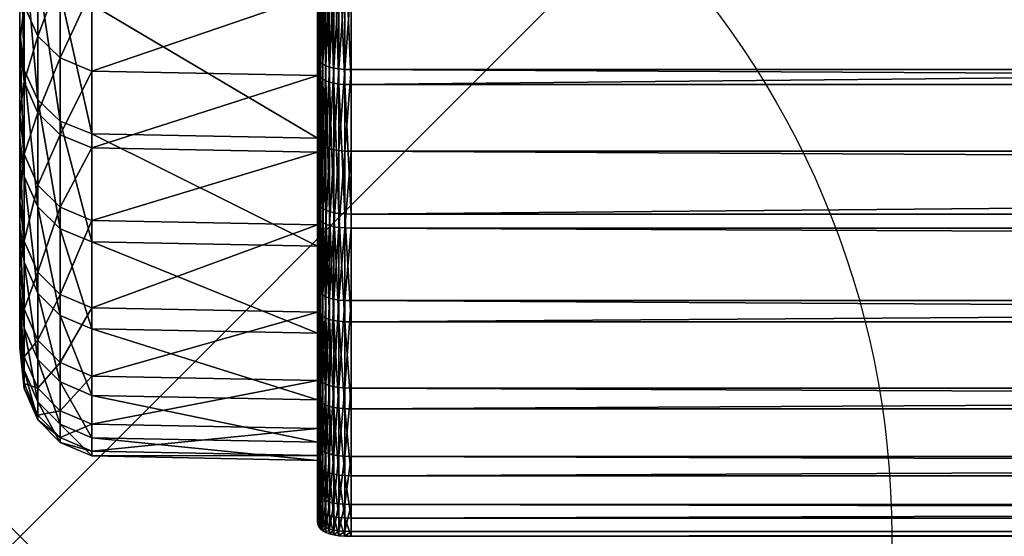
# Model space of a CAD drawing. Header units: inches. Extents: x 0 to 9, y -24.1 to 0.
# Tile 1 of 84: x 0 to 0.565, y -24.092 to -23.796. Entities that reach past the tile are written whole.
import ezdxf

# ---------------------------------------------------------------- set-up
doc = ezdxf.new("R2010")
doc.units = ezdxf.units.IN
doc.header["$LTSCALE"] = 25.4
doc.header["$PDMODE"] = 35
doc.header["$PDSIZE"] = 1
for name, color, linetype in [('A-FURN-3-NODE', 7, 'Continuous'), ('A-FURN-3-ST', 150, 'Continuous'), ('A-FURN-3-ST-SI', 160, 'Continuous')]:
    doc.layers.add(name, color=color, linetype=linetype)

msp = doc.modelspace()

# ---------------------------------------------------------------- linework, layer by layer
at = {"layer": 'A-FURN-3-NODE'}
msp.add_point((0, -24.09219), dxfattribs=at)

# ---------------------------------------------------------------- meshes
at = {"layer": 'A-FURN-3-ST'}
mesh = msp.add_polyface(dxfattribs=at)
corners = [(0.18633, -22.97495, 0.43581), (0.18304, -22.97469, 0.43528), (0.18304, -22.83082, 0.3958), (0.18014, -22.97426, 0.43438), (0.18304, -23.109, 0.49779), (0.18633, -23.10927, 0.49832), (0.18014, -23.10857, 0.49689), (0.18304, -23.23286, 0.5822), (0.18633, -23.23312, 0.58273), (0.18014, -23.23243, 0.5813), (0.18304, -23.34538, 0.68737), (0.18633, -23.34564, 0.68791), (0.18014, -23.34495, 0.68648), (0.18304, -23.44566, 0.81219), (0.18633, -23.44592, 0.81272), (0.18014, -23.44522, 0.81129), (0.18304, -23.53281, 0.95551), (0.18633, -23.53307, 0.95604), (0.18014, -23.53238, 0.95461), (0.18304, -23.64619, 1.17181), (0.18633, -23.64645, 1.17234), (0.18013, -23.64575, 1.17091), (0.18304, -23.74612, 1.37172), (0.18633, -23.74638, 1.37225), (0.18013, -23.74569, 1.37082), (0.18304, -23.833, 1.56535), (0.18633, -23.83326, 1.56589), (0.18632, -23.72119, 5.34297), (0.18303, -23.72093, 5.34243), (0.18303, -23.77442, 5.17369), (0.18632, -23.77468, 5.17423), (0.18632, -23.66378, 5.50849), (0.18303, -23.66352, 5.50795), (0.18632, -23.60207, 5.67233), (0.18303, -23.60181, 5.67179), (0.18632, -23.51457, 5.87987), (0.18303, -23.51431, 5.87933), (0.18632, -23.41666, 6.08192), (0.18303, -23.4164, 6.08139), (0.18633, -23.30855, 6.27804), (0.18304, -23.30829, 6.27751), (0.18633, -23.19045, 6.46778), (0.18304, -23.19019, 6.46725), (0.18013, -23.18975, 6.46636), (0.18304, -23.0623, 6.65016), (0.18633, -23.06256, 6.65069), (0.18013, -23.06186, 6.64926), (0.18304, -22.92483, 6.82578), (0.18633, -22.92509, 6.82631), (0.19, -23.72127, 5.34314), (0.19, -23.66386, 5.50867), (0.19, -23.60216, 5.67251)]
mesh.append_faces([[corners[k] for k in face] for face in [(0, 1, 2), (3, 1, 4), (5, 4, 1), (1, 0, 5), (6, 4, 7), (8, 7, 4), (4, 5, 8), (9, 7, 10), (11, 10, 7), (7, 8, 11), (12, 10, 13), (14, 13, 10), (10, 11, 14), (15, 13, 16), (17, 16, 13), (13, 14, 17), (18, 16, 19), (20, 19, 16), (16, 17, 20), (21, 19, 22), (23, 22, 19), (19, 20, 23), (24, 22, 25), (22, 23, 26), (27, 28, 29), (29, 30, 27), (31, 32, 28), (28, 27, 31), (33, 34, 32), (32, 31, 33), (35, 36, 34), (34, 33, 35), (37, 38, 36), (36, 35, 37), (39, 40, 38), (38, 37, 39), (41, 42, 40), (40, 39, 41), (43, 42, 44), (45, 44, 42), (42, 41, 45), (46, 44, 47), (48, 47, 44), (44, 45, 48), (49, 27, 30), (50, 31, 27), (51, 33, 31)]])
mesh = msp.add_polyface(dxfattribs=at)
corners = [(0.19001, -22.97504, 0.43599), (0.18633, -22.97495, 0.43581), (0.18633, -22.83108, 0.39634), (0.19001, -23.10935, 0.4985), (0.18633, -23.10927, 0.49832), (0.19001, -23.23321, 0.58291), (0.18633, -23.23312, 0.58273), (0.19001, -23.34573, 0.68809), (0.18633, -23.34564, 0.68791), (0.19001, -23.44601, 0.8129), (0.18633, -23.44592, 0.81272), (0.19001, -23.53316, 0.95622), (0.18633, -23.53307, 0.95604), (0.19, -23.64653, 1.17252), (0.18633, -23.64645, 1.17234), (0.19, -23.74647, 1.37243), (0.18633, -23.74638, 1.37225), (0.19, -23.83334, 1.56607), (0.18633, -23.83326, 1.56589), (0.19, -23.90751, 1.76353), (0.18633, -23.90742, 1.76335), (0.19, -23.96934, 1.97494), (0.18633, -23.96925, 1.97476), (0.19, -24.0192, 2.21041), (0.18633, -24.01911, 2.21023), (0.19, -24.05745, 2.48004), (0.18633, -24.05736, 2.47986), (0.19, -24.08172, 2.75991), (0.18633, -24.08164, 2.75973), (0.19, -24.09219, 3.04035), (0.18633, -24.0921, 3.04017), (0.19, -24.08941, 3.32095), (0.18633, -24.08932, 3.32078), (0.19, -24.07395, 3.6013), (0.18633, -24.07386, 3.60113), (0.19, -24.04638, 3.88099), (0.18633, -24.04629, 3.88081), (0.19, -24.00725, 4.15959), (0.18633, -24.00716, 4.15941), (0.19, -23.95714, 4.43669), (0.18633, -23.95706, 4.43651), (0.19, -23.91553, 4.6336), (0.18633, -23.91544, 4.63342), (0.19, -23.87151, 4.82117), (0.18633, -23.87142, 4.82099), (0.19, -23.82472, 5.00093), (0.18633, -23.82463, 5.00075), (0.19, -23.77476, 5.17441), (0.18632, -23.77468, 5.17423), (0.19, -23.72127, 5.34314), (0.18632, -23.72119, 5.34297), (0.19, -23.66386, 5.50867), (0.18632, -23.66378, 5.50849), (0.19, -23.60216, 5.67251), (0.19, -23.51465, 5.88004), (0.18632, -23.51457, 5.87987), (0.18632, -23.60207, 5.67233), (0.19, -23.41675, 6.0821), (0.18632, -23.41666, 6.08192), (0.19, -23.30864, 6.27822), (0.18633, -23.30855, 6.27804), (0.19, -23.19053, 6.46796), (0.18633, -23.19045, 6.46778), (0.19, -23.06265, 6.65087), (0.18633, -23.06256, 6.65069), (0.19, -22.92518, 6.82649), (0.18633, -22.92509, 6.82631)]
mesh.append_faces([[corners[k] for k in face] for face in [(0, 1, 2), (3, 4, 1), (5, 6, 4), (7, 8, 6), (9, 10, 8), (11, 12, 10), (13, 14, 12), (15, 16, 14), (14, 13, 15), (17, 18, 16), (16, 15, 17), (19, 20, 18), (21, 22, 20), (23, 24, 22), (22, 21, 23), (25, 26, 24), (24, 23, 25), (27, 28, 26), (29, 30, 28), (31, 32, 30), (33, 34, 32), (32, 31, 33), (35, 36, 34), (34, 33, 35), (37, 38, 36), (36, 35, 37), (39, 40, 38), (38, 37, 39), (41, 42, 40), (43, 44, 42), (45, 46, 44), (47, 48, 46), (48, 47, 49), (50, 49, 51), (52, 51, 53), (54, 55, 56), (56, 53, 54), (57, 58, 55), (55, 54, 57), (59, 60, 58), (58, 57, 59), (61, 62, 60), (60, 59, 61), (63, 64, 62), (62, 61, 63), (65, 66, 64), (64, 63, 65)]])
mesh = msp.add_polyface(dxfattribs=at)
corners = [(8.84591, -22.92509, 6.82632), (8.84223, -22.92518, 6.8265), (8.84223, -23.06265, 6.65087), (8.84591, -23.06256, 6.65069), (8.84223, -23.19053, 6.46797), (8.84591, -23.19045, 6.46779), (8.84223, -23.30864, 6.27823), (8.84591, -23.30855, 6.27805), (8.84223, -23.41675, 6.0821), (8.84591, -23.41666, 6.08192), (8.84223, -23.51466, 5.88005), (8.84591, -23.51457, 5.87987), (8.84223, -23.60216, 5.67251), (8.84591, -23.60207, 5.67233), (8.84223, -23.66387, 5.50867), (8.84591, -23.66378, 5.50849), (8.84223, -23.72127, 5.34315), (8.84591, -23.72119, 5.34297), (8.84223, -23.77477, 5.17441), (8.84591, -23.77468, 5.17423), (8.84223, -23.82472, 5.00093), (8.84591, -23.82463, 5.00075), (8.84223, -23.87151, 4.82117), (8.84591, -23.95706, 4.43652), (8.84223, -23.95714, 4.43669), (8.84223, -24.00725, 4.15959), (8.84591, -24.00716, 4.15941), (8.84223, -24.04638, 3.88099), (0.19, -22.92518, 6.82649), (0.19, -23.06265, 6.65087), (0.19, -23.19053, 6.46796), (0.19, -23.30864, 6.27822), (0.19, -23.41675, 6.0821), (0.19, -23.51465, 5.88004), (0.19, -23.60216, 5.67251), (0.19, -23.66386, 5.50867), (0.19, -23.72127, 5.34314), (0.19, -23.77476, 5.17441), (0.19, -23.82472, 5.00093), (8.84223, -23.91553, 4.6336), (0.19, -23.87151, 4.82117), (0.19, -23.91553, 4.6336), (0.19, -23.95714, 4.43669), (0.19, -24.00725, 4.15959), (8.84223, -24.07395, 3.60131), (0.19, -24.04638, 3.88099), (8.84223, -24.08941, 3.32096), (0.19, -24.07395, 3.6013), (8.84223, -24.09219, 3.04036), (0.19, -24.08941, 3.32095), (8.84223, -24.08172, 2.75991), (0.19, -24.09219, 3.04035), (8.84223, -24.05745, 2.48004), (0.19, -24.08172, 2.75991), (8.84223, -24.0192, 2.21041), (0.19, -24.05745, 2.48004), (8.84223, -23.96934, 1.97494), (0.19, -24.0192, 2.21041), (8.84223, -23.90751, 1.76353), (0.19, -23.96934, 1.97494), (8.84223, -23.83334, 1.56607), (0.19, -23.90751, 1.76353), (8.84223, -23.74647, 1.37244), (0.19, -23.83334, 1.56607), (8.84224, -23.64653, 1.17252), (0.19, -23.74647, 1.37243), (8.84224, -23.53316, 0.95622), (0.19, -23.64653, 1.17252), (8.84224, -23.44601, 0.8129), (0.19001, -23.53316, 0.95622), (8.84224, -23.34573, 0.68809), (0.19001, -23.44601, 0.8129), (8.84224, -23.23321, 0.58291), (0.19001, -23.34573, 0.68809), (8.84224, -23.10935, 0.49851), (0.19001, -23.23321, 0.58291), (8.84224, -22.97504, 0.436), (0.19001, -23.10935, 0.4985), (8.84224, -22.83117, 0.39652), (0.19001, -22.97504, 0.43599)]
mesh.append_faces([[corners[k] for k in face] for face in [(0, 1, 2), (3, 2, 4), (5, 4, 6), (7, 6, 8), (9, 8, 10), (11, 10, 12), (13, 12, 14), (15, 14, 16), (17, 16, 18), (19, 18, 20), (21, 20, 22), (23, 24, 25), (26, 25, 27), (2, 1, 28), (4, 2, 29), (6, 4, 30), (8, 6, 31), (10, 8, 32), (12, 10, 33), (14, 12, 34), (16, 14, 35), (18, 16, 36), (20, 18, 37), (22, 20, 38), (39, 22, 40), (24, 39, 41), (25, 24, 42), (27, 25, 43), (44, 27, 45), (46, 44, 47), (48, 46, 49), (50, 48, 51), (52, 50, 53), (54, 52, 55), (56, 54, 57), (58, 56, 59), (60, 58, 61), (62, 60, 63), (64, 62, 65), (66, 64, 67), (68, 66, 69), (70, 68, 71), (72, 70, 73), (74, 72, 75), (76, 74, 77), (78, 76, 79)]])
mesh = msp.add_polyface(dxfattribs=at)
corners = [(0.18633, -22.97495, 0.43581), (0.19001, -22.97504, 0.43599), (0.19001, -23.10935, 0.4985), (0.18633, -23.10927, 0.49832), (0.19001, -23.23321, 0.58291), (0.18633, -23.23312, 0.58273), (0.19001, -23.34573, 0.68809), (0.18633, -23.34564, 0.68791), (0.19001, -23.44601, 0.8129), (0.18633, -23.44592, 0.81272), (0.19001, -23.53316, 0.95622), (0.18633, -23.53307, 0.95604), (0.19, -23.64653, 1.17252), (0.18633, -23.83326, 1.56589), (0.19, -23.83334, 1.56607), (0.19, -23.90751, 1.76353), (0.18633, -23.90742, 1.76335), (0.19, -23.96934, 1.97494), (0.18633, -24.05736, 2.47986), (0.19, -24.05745, 2.48004), (0.19, -24.08172, 2.75991), (0.18633, -24.08164, 2.75973), (0.19, -24.09219, 3.04035), (0.18633, -24.0921, 3.04017), (0.19, -24.08941, 3.32095), (0.18633, -23.95706, 4.43651), (0.19, -23.95714, 4.43669), (0.19, -23.91553, 4.6336), (0.18633, -23.91544, 4.63342), (0.19, -23.87151, 4.82117), (0.18633, -23.87142, 4.82099), (0.19, -23.82472, 5.00093), (0.18633, -23.82463, 5.00075), (0.19, -23.77476, 5.17441), (0.19, -22.92518, 6.82649), (0.19, -23.06265, 6.65087), (8.84223, -23.06265, 6.65087), (0.19, -23.19053, 6.46796), (8.84223, -23.19053, 6.46797), (0.19, -23.30864, 6.27822), (8.84223, -23.30864, 6.27823), (0.19, -23.41675, 6.0821), (8.84223, -23.41675, 6.0821), (0.19, -23.51465, 5.88004), (8.84223, -23.51466, 5.88005), (0.19, -23.60216, 5.67251), (8.84223, -23.60216, 5.67251), (0.19, -23.66386, 5.50867), (8.84223, -23.66387, 5.50867), (0.19, -23.72127, 5.34314), (8.84223, -23.72127, 5.34315), (8.84223, -23.77477, 5.17441), (8.84223, -23.82472, 5.00093), (8.84223, -23.87151, 4.82117), (8.84223, -23.91553, 4.6336), (8.84223, -23.95714, 4.43669), (0.19, -24.00725, 4.15959), (8.84223, -24.00725, 4.15959), (0.19, -24.04638, 3.88099), (8.84223, -24.04638, 3.88099), (0.19, -24.07395, 3.6013), (8.84223, -24.07395, 3.60131), (8.84223, -24.08941, 3.32096), (8.84223, -24.09219, 3.04036), (8.84223, -24.08172, 2.75991), (8.84223, -24.05745, 2.48004), (0.19, -24.0192, 2.21041), (8.84223, -24.0192, 2.21041), (8.84223, -23.96934, 1.97494), (8.84223, -23.90751, 1.76353), (8.84223, -23.83334, 1.56607), (0.19, -23.74647, 1.37243), (8.84223, -23.74647, 1.37244), (8.84224, -23.64653, 1.17252), (8.84224, -23.53316, 0.95622), (8.84224, -23.44601, 0.8129), (8.84224, -23.34573, 0.68809), (8.84224, -23.23321, 0.58291), (8.84224, -23.10935, 0.49851), (8.84224, -22.97504, 0.436)]
mesh.append_faces([[corners[k] for k in face] for face in [(0, 1, 2), (3, 2, 4), (5, 4, 6), (7, 6, 8), (9, 8, 10), (11, 10, 12), (13, 14, 15), (16, 15, 17), (18, 19, 20), (21, 20, 22), (23, 22, 24), (25, 26, 27), (28, 27, 29), (30, 29, 31), (32, 31, 33), (34, 35, 36), (35, 37, 38), (37, 39, 40), (39, 41, 42), (41, 43, 44), (43, 45, 46), (45, 47, 48), (47, 49, 50), (49, 33, 51), (33, 31, 52), (31, 29, 53), (29, 27, 54), (27, 26, 55), (26, 56, 57), (56, 58, 59), (58, 60, 61), (60, 24, 62), (24, 22, 63), (22, 20, 64), (20, 19, 65), (19, 66, 67), (66, 17, 68), (17, 15, 69), (15, 14, 70), (14, 71, 72), (71, 12, 73), (12, 10, 74), (10, 8, 75), (8, 6, 76), (6, 4, 77), (4, 2, 78), (2, 1, 79)]])
mesh = msp.add_polyface(dxfattribs=at)
corners = [(0.17084, -23.8263, 1.5516), (0.17065, -23.82465, 1.54821), (0.17065, -23.73778, 1.35457), (0.17084, -23.73943, 1.35797), (0.17142, -23.82778, 1.55463), (0.17142, -23.74091, 1.361), (0.17239, -23.82909, 1.55731), (0.17239, -23.74221, 1.36368), (0.17375, -23.83021, 1.55964), (0.17375, -23.74334, 1.366), (0.17549, -23.83117, 1.5616), (0.17084, -23.90047, 1.74906), (0.17065, -23.89882, 1.74567), (0.17142, -23.90195, 1.7521), (0.17239, -23.90325, 1.75478), (0.17375, -23.90438, 1.7571), (0.17084, -23.81768, 4.98646), (0.17065, -23.81603, 4.98307), (0.17065, -23.86282, 4.80331), (0.17084, -23.86447, 4.8067), (0.17142, -23.81916, 4.9895), (0.17142, -23.86595, 4.80974), (0.17239, -23.82046, 4.99217), (0.17239, -23.86725, 4.81242), (0.17375, -23.82159, 4.9945), (0.17375, -23.86838, 4.81474), (0.17549, -23.82255, 4.99646), (0.17084, -23.76773, 5.15994), (0.17065, -23.76607, 5.15655), (0.17142, -23.7692, 5.16298), (0.17239, -23.77051, 5.16566), (0.17374, -23.77164, 5.16798), (0.17549, -23.77259, 5.16994), (0.17142, -23.71571, 5.33171), (0.17239, -23.71702, 5.33439), (0.17374, -23.71815, 5.33672), (0.17549, -23.7191, 5.33868), (0.17065, -23.78989, 1.47676), (0.17065, -23.86406, 1.67423), (0.17065, -23.90684, 4.61574), (0.17065, -23.82806, 4.73186), (0.17065, -23.87207, 4.5443), (0.17065, -23.78127, 4.91162), (0.17065, -23.73131, 5.08511)]
mesh.append_faces([[corners[k] for k in face] for face in [(0, 1, 2), (2, 3, 0), (4, 0, 3), (3, 5, 4), (6, 4, 5), (5, 7, 6), (8, 6, 7), (7, 9, 8), (10, 8, 9), (11, 12, 1), (1, 0, 11), (13, 11, 0), (0, 4, 13), (4, 6, 14), (6, 8, 15), (16, 17, 18), (18, 19, 16), (20, 16, 19), (19, 21, 20), (22, 20, 21), (21, 23, 22), (24, 22, 23), (23, 25, 24), (26, 24, 25), (27, 28, 17), (17, 16, 27), (29, 27, 16), (16, 20, 29), (30, 29, 20), (20, 22, 30), (31, 30, 22), (22, 24, 31), (32, 31, 24), (24, 26, 32), (27, 29, 33), (29, 30, 34), (30, 31, 35), (31, 32, 36), (1, 12, 38), (39, 18, 40), (40, 41, 39), (18, 17, 42), (42, 40, 18), (17, 28, 43), (43, 42, 17)]])
mesh.append_faces([[corners[k] for k in face] for face in [(2, 1, 37), (38, 37, 1)]], dxfattribs={"vtx1": -1})
mesh = msp.add_polyface(dxfattribs=at)
corners = [(0.17375, -23.74334, 1.366), (0.17549, -23.7443, 1.36797), (0.17549, -23.83117, 1.5616), (0.17762, -23.83195, 1.56321), (0.17762, -23.74508, 1.36957), (0.18013, -23.83256, 1.56446), (0.18013, -23.74569, 1.37082), (0.18304, -23.833, 1.56535), (0.17375, -23.83021, 1.55964), (0.17549, -23.90534, 1.75907), (0.17762, -23.90612, 1.76067), (0.18013, -23.90673, 1.76192), (0.18304, -23.90716, 1.76282), (0.17375, -23.90438, 1.7571), (0.17549, -23.96717, 1.97047), (0.17762, -23.96795, 1.97208), (0.18013, -23.96856, 1.97333), (0.18304, -23.96899, 1.97423), (0.17762, -23.95575, 4.43383), (0.17549, -23.95497, 4.43223), (0.17549, -24.00508, 4.15512), (0.18013, -23.95636, 4.43508), (0.17762, -24.00586, 4.15673), (0.17375, -23.95401, 4.43026), (0.17549, -23.91336, 4.62913), (0.17762, -23.91414, 4.63074), (0.18013, -23.91475, 4.63199), (0.18304, -23.91518, 4.63288), (0.17375, -23.9124, 4.62717), (0.17549, -23.86934, 4.8167), (0.17762, -23.87012, 4.81831), (0.18013, -23.87073, 4.81956), (0.18304, -23.87116, 4.82045), (0.17375, -23.86838, 4.81474), (0.17549, -23.82255, 4.99646), (0.17762, -23.82333, 4.99807), (0.18013, -23.82394, 4.99932), (0.18304, -23.82437, 5.00021), (0.17762, -23.77337, 5.17155), (0.17549, -23.77259, 5.16994), (0.18013, -23.77398, 5.1728), (0.18303, -23.77442, 5.17369), (0.17762, -23.71989, 5.34029), (0.18013, -23.72049, 5.34154), (0.18303, -23.72093, 5.34243)]
mesh.append_faces([[corners[k] for k in face] for face in [(0, 1, 2), (3, 2, 1), (1, 4, 3), (5, 3, 4), (4, 6, 5), (7, 5, 6), (8, 2, 9), (10, 9, 2), (2, 3, 10), (11, 10, 3), (3, 5, 11), (12, 11, 5), (13, 9, 14), (15, 14, 9), (9, 10, 15), (16, 15, 10), (10, 11, 16), (17, 16, 11), (18, 19, 20), (21, 18, 22), (23, 19, 24), (25, 24, 19), (19, 18, 25), (26, 25, 18), (18, 21, 26), (27, 26, 21), (28, 24, 29), (30, 29, 24), (24, 25, 30), (31, 30, 25), (25, 26, 31), (32, 31, 26), (33, 29, 34), (35, 34, 29), (29, 30, 35), (36, 35, 30), (30, 31, 36), (37, 36, 31), (38, 39, 34), (34, 35, 38), (40, 38, 35), (35, 36, 40), (41, 40, 36), (39, 38, 42), (38, 40, 43), (44, 43, 40), (40, 41, 44)]])
mesh = msp.add_polyface(dxfattribs=at)
corners = [(0.18633, -23.83326, 1.56589), (0.18304, -23.833, 1.56535), (0.18304, -23.74612, 1.37172), (0.18013, -23.83256, 1.56446), (0.18304, -23.90716, 1.76282), (0.18633, -23.90742, 1.76335), (0.18013, -23.90673, 1.76192), (0.18304, -23.96899, 1.97423), (0.18633, -23.96925, 1.97476), (0.18013, -23.96856, 1.97333), (0.18304, -24.01885, 2.20969), (0.18633, -24.01911, 2.21023), (0.18013, -24.01841, 2.2088), (0.18304, -24.0571, 2.47932), (0.18633, -24.05736, 2.47986), (0.18013, -24.05666, 2.47843), (0.18304, -24.08137, 2.75919), (0.18633, -24.08164, 2.75973), (0.18013, -24.08094, 2.7583), (0.18304, -24.09184, 3.03964), (0.18633, -24.0921, 3.04017), (0.18013, -24.0914, 3.03874), (0.18304, -24.08906, 3.32024), (0.18633, -24.08932, 3.32078), (0.18013, -24.08863, 3.31935), (0.18304, -24.0736, 3.60059), (0.18633, -24.07386, 3.60113), (0.18013, -24.07317, 3.5997), (0.18304, -24.04603, 3.88027), (0.18633, -24.04629, 3.88081), (0.18013, -24.04559, 3.87938), (0.18304, -24.0069, 4.15887), (0.18633, -24.00716, 4.15941), (0.18013, -24.00647, 4.15798), (0.18304, -23.95679, 4.43598), (0.18633, -23.95706, 4.43651), (0.18013, -23.95636, 4.43508), (0.18304, -23.91518, 4.63288), (0.18633, -23.91544, 4.63342), (0.18013, -23.91475, 4.63199), (0.18304, -23.87116, 4.82045), (0.18633, -23.87142, 4.82099), (0.18013, -23.87073, 4.81956), (0.18304, -23.82437, 5.00021), (0.18633, -23.82463, 5.00075), (0.18013, -23.82394, 4.99932), (0.18303, -23.77442, 5.17369), (0.18632, -23.77468, 5.17423)]
mesh.append_faces([[corners[k] for k in face] for face in [(0, 1, 2), (3, 1, 4), (5, 4, 1), (1, 0, 5), (6, 4, 7), (8, 7, 4), (4, 5, 8), (9, 7, 10), (11, 10, 7), (7, 8, 11), (12, 10, 13), (14, 13, 10), (10, 11, 14), (15, 13, 16), (17, 16, 13), (13, 14, 17), (18, 16, 19), (20, 19, 16), (16, 17, 20), (21, 19, 22), (23, 22, 19), (19, 20, 23), (24, 22, 25), (26, 25, 22), (22, 23, 26), (27, 25, 28), (29, 28, 25), (25, 26, 29), (30, 28, 31), (32, 31, 28), (28, 29, 32), (33, 31, 34), (35, 34, 31), (31, 32, 35), (36, 34, 37), (38, 37, 34), (34, 35, 38), (39, 37, 40), (41, 40, 37), (37, 38, 41), (42, 40, 43), (44, 43, 40), (40, 41, 44), (45, 43, 46), (47, 46, 43), (43, 44, 47)]])
mesh = msp.add_polyface(dxfattribs=at)
corners = [(0.17239, -23.90325, 1.75478), (0.17142, -23.90195, 1.7521), (0.17142, -23.82778, 1.55463), (0.17375, -23.90438, 1.7571), (0.17239, -23.82909, 1.55731), (0.17549, -23.90534, 1.75907), (0.17375, -23.83021, 1.55964), (0.17084, -23.9623, 1.96047), (0.17065, -23.96065, 1.95708), (0.17065, -23.89882, 1.74567), (0.17084, -23.90047, 1.74906), (0.17142, -23.96378, 1.96351), (0.17239, -23.96508, 1.96619), (0.17375, -23.96621, 1.96851), (0.17549, -23.96717, 1.97047), (0.17084, -24.01216, 2.19594), (0.17142, -24.01364, 2.19898), (0.17239, -24.01494, 2.20165), (0.17084, -23.9501, 4.42222), (0.17065, -23.94845, 4.41883), (0.17065, -23.99856, 4.14172), (0.17142, -23.95158, 4.42526), (0.17084, -24.00021, 4.14512), (0.17239, -23.95288, 4.42794), (0.17142, -24.00169, 4.14816), (0.17375, -23.95401, 4.43026), (0.17239, -24.00299, 4.15083), (0.17549, -23.95497, 4.43223), (0.17375, -24.00412, 4.15316), (0.17084, -23.90849, 4.61913), (0.17065, -23.90684, 4.61574), (0.17142, -23.90996, 4.62217), (0.17239, -23.91127, 4.62485), (0.17375, -23.9124, 4.62717), (0.17549, -23.91336, 4.62913), (0.17084, -23.86447, 4.8067), (0.17065, -23.86282, 4.80331), (0.17142, -23.86595, 4.80974), (0.17239, -23.86725, 4.81242), (0.17375, -23.86838, 4.81474), (0.17549, -23.86934, 4.8167), (0.17065, -23.92589, 1.88564), (0.17065, -23.86406, 1.67423), (0.17065, -24.01051, 2.19254), (0.17065, -23.97574, 2.1211), (0.17065, -23.91369, 4.34739), (0.17065, -23.9638, 4.07028), (0.17065, -23.87207, 4.5443)]
mesh.append_faces([[corners[k] for k in face] for face in [(0, 1, 2), (3, 0, 4), (5, 3, 6), (7, 8, 9), (9, 10, 7), (11, 7, 10), (10, 1, 11), (12, 11, 1), (1, 0, 12), (13, 12, 0), (0, 3, 13), (14, 13, 3), (8, 7, 15), (7, 11, 16), (11, 12, 17), (18, 19, 20), (21, 18, 22), (23, 21, 24), (25, 23, 26), (27, 25, 28), (29, 30, 19), (19, 18, 29), (31, 29, 18), (18, 21, 31), (32, 31, 21), (21, 23, 32), (33, 32, 23), (23, 25, 33), (34, 33, 25), (35, 36, 30), (30, 29, 35), (37, 35, 29), (29, 31, 37), (38, 37, 31), (31, 32, 38), (39, 38, 32), (32, 33, 39), (40, 39, 33), (9, 8, 41), (41, 42, 9), (8, 43, 44), (44, 41, 8), (20, 19, 45), (45, 46, 20), (19, 30, 47), (47, 45, 19)]])
mesh = msp.add_polyface(dxfattribs=at)
corners = [(0.17084, -24.01216, 2.19594), (0.17065, -24.01051, 2.19254), (0.17065, -23.96065, 1.95708), (0.17142, -24.01364, 2.19898), (0.17084, -23.9623, 1.96047), (0.17239, -24.01494, 2.20165), (0.17142, -23.96378, 1.96351), (0.17375, -24.01607, 2.20398), (0.17239, -23.96508, 1.96619), (0.17375, -23.96621, 1.96851), (0.17549, -24.01703, 2.20594), (0.17549, -23.96717, 1.97047), (0.17084, -24.0504, 2.46557), (0.17065, -24.04875, 2.46218), (0.17142, -24.05188, 2.46861), (0.17239, -24.05319, 2.47129), (0.17375, -24.05432, 2.47361), (0.17549, -24.05527, 2.47557), (0.17084, -24.03934, 3.86652), (0.17065, -24.03768, 3.86312), (0.17065, -24.06526, 3.58344), (0.17142, -24.04081, 3.86955), (0.17084, -24.06691, 3.58684), (0.17239, -24.04212, 3.87223), (0.17142, -24.06839, 3.58987), (0.17375, -24.04325, 3.87456), (0.17239, -24.06969, 3.59255), (0.17549, -24.0442, 3.87652), (0.17375, -24.07082, 3.59487), (0.17084, -24.00021, 4.14512), (0.17065, -23.99856, 4.14172), (0.17142, -24.00169, 4.14816), (0.17239, -24.00299, 4.15083), (0.17375, -24.00412, 4.15316), (0.17549, -24.00508, 4.15512), (0.17084, -23.9501, 4.42222), (0.17142, -23.95158, 4.42526), (0.17239, -23.95288, 4.42794), (0.17375, -23.95401, 4.43026), (0.17549, -23.95497, 4.43223), (0.17065, -24.01399, 2.39073), (0.17065, -23.97574, 2.1211), (0.17065, -24.07303, 2.74205), (0.17065, -24.03827, 2.6706), (0.17065, -24.04874, 2.95105), (0.17065, -24.0305, 3.512), (0.17065, -24.04596, 3.23165), (0.17065, -24.08072, 3.30309), (0.17065, -24.00292, 3.79168), (0.17065, -23.9638, 4.07028)]
mesh.append_faces([[corners[k] for k in face] for face in [(0, 1, 2), (3, 0, 4), (5, 3, 6), (7, 5, 8), (8, 9, 7), (10, 7, 9), (9, 11, 10), (12, 13, 1), (1, 0, 12), (14, 12, 0), (0, 3, 14), (15, 14, 3), (3, 5, 15), (16, 15, 5), (5, 7, 16), (17, 16, 7), (7, 10, 17), (18, 19, 20), (21, 18, 22), (23, 21, 24), (25, 23, 26), (27, 25, 28), (29, 30, 19), (19, 18, 29), (31, 29, 18), (18, 21, 31), (32, 31, 21), (21, 23, 32), (33, 32, 23), (23, 25, 33), (34, 33, 25), (25, 27, 34), (30, 29, 35), (29, 31, 36), (31, 32, 37), (32, 33, 38), (33, 34, 39), (1, 13, 40), (40, 41, 1), (13, 42, 43), (43, 40, 13), (44, 43, 42), (45, 46, 47), (20, 19, 48), (48, 45, 20), (19, 30, 49), (49, 48, 19)]])
mesh = msp.add_polyface(dxfattribs=at)
corners = [(0.17762, -24.01781, 2.20755), (0.17549, -24.01703, 2.20594), (0.17549, -23.96717, 1.97047), (0.17762, -23.96795, 1.97208), (0.18013, -24.01841, 2.2088), (0.18013, -23.96856, 1.97333), (0.18304, -24.01885, 2.20969), (0.17762, -24.05605, 2.47718), (0.17549, -24.05527, 2.47557), (0.18013, -24.05666, 2.47843), (0.18304, -24.0571, 2.47932), (0.17375, -24.05432, 2.47361), (0.17549, -24.07955, 2.75544), (0.17762, -24.08033, 2.75705), (0.18013, -24.08094, 2.7583), (0.18304, -24.08137, 2.75919), (0.17375, -24.07859, 2.75348), (0.17549, -24.09001, 3.03589), (0.17762, -24.0908, 3.03749), (0.18013, -24.0914, 3.03874), (0.18304, -24.09184, 3.03964), (0.17375, -24.08906, 3.03392), (0.17549, -24.08724, 3.31649), (0.17762, -24.08802, 3.3181), (0.18013, -24.08863, 3.31935), (0.18304, -24.08906, 3.32024), (0.17762, -24.07256, 3.59845), (0.17549, -24.07178, 3.59684), (0.18013, -24.07317, 3.5997), (0.18304, -24.0736, 3.60059), (0.17762, -24.04498, 3.87813), (0.17549, -24.0442, 3.87652), (0.18013, -24.04559, 3.87938), (0.18304, -24.04603, 3.88027), (0.17762, -24.00586, 4.15673), (0.17549, -24.00508, 4.15512), (0.18013, -24.00647, 4.15798), (0.18304, -24.0069, 4.15887), (0.17762, -23.95575, 4.43383), (0.18013, -23.95636, 4.43508), (0.18304, -23.95679, 4.43598)]
mesh.append_faces([[corners[k] for k in face] for face in [(0, 1, 2), (2, 3, 0), (4, 0, 3), (3, 5, 4), (6, 4, 5), (7, 8, 1), (1, 0, 7), (9, 7, 0), (0, 4, 9), (10, 9, 4), (11, 8, 12), (13, 12, 8), (8, 7, 13), (14, 13, 7), (7, 9, 14), (15, 14, 9), (16, 12, 17), (18, 17, 12), (12, 13, 18), (19, 18, 13), (13, 14, 19), (20, 19, 14), (21, 17, 22), (23, 22, 17), (17, 18, 23), (24, 23, 18), (18, 19, 24), (25, 24, 19), (26, 27, 22), (22, 23, 26), (28, 26, 23), (23, 24, 28), (29, 28, 24), (30, 31, 27), (27, 26, 30), (32, 30, 26), (26, 28, 32), (33, 32, 28), (34, 35, 31), (31, 30, 34), (36, 34, 30), (30, 32, 36), (37, 36, 32), (35, 34, 38), (34, 36, 39), (40, 39, 36)]])
mesh = msp.add_polyface(dxfattribs=at)
corners = [(0.17084, -24.07468, 2.74544), (0.17065, -24.07303, 2.74205), (0.17065, -24.04875, 2.46218), (0.17084, -24.0504, 2.46557), (0.17142, -24.07616, 2.74848), (0.17142, -24.05188, 2.46861), (0.17239, -24.07746, 2.75115), (0.17239, -24.05319, 2.47129), (0.17375, -24.07859, 2.75348), (0.17375, -24.05432, 2.47361), (0.17549, -24.07955, 2.75544), (0.17084, -24.08515, 3.02588), (0.17065, -24.0835, 3.02249), (0.17142, -24.08662, 3.02892), (0.17239, -24.08793, 3.0316), (0.17375, -24.08906, 3.03392), (0.17549, -24.09001, 3.03589), (0.17084, -24.08237, 3.30649), (0.17065, -24.08072, 3.30309), (0.17142, -24.08385, 3.30952), (0.17239, -24.08515, 3.3122), (0.17375, -24.08628, 3.31452), (0.17549, -24.08724, 3.31649), (0.17084, -24.06691, 3.58684), (0.17065, -24.06526, 3.58344), (0.17142, -24.06839, 3.58987), (0.17239, -24.06969, 3.59255), (0.17375, -24.07082, 3.59487), (0.17549, -24.07178, 3.59684), (0.17084, -24.03934, 3.86652), (0.17142, -24.04081, 3.86955), (0.17239, -24.04212, 3.87223), (0.17375, -24.04325, 3.87456), (0.17549, -24.0442, 3.87652), (0.17065, -24.04874, 2.95105), (0.17065, -24.04596, 3.23165), (0.17065, -24.0305, 3.512)]
mesh.append_faces([[corners[k] for k in face] for face in [(0, 1, 2), (2, 3, 0), (4, 0, 3), (3, 5, 4), (6, 4, 5), (5, 7, 6), (8, 6, 7), (7, 9, 8), (10, 8, 9), (11, 12, 1), (1, 0, 11), (13, 11, 0), (0, 4, 13), (14, 13, 4), (4, 6, 14), (15, 14, 6), (6, 8, 15), (16, 15, 8), (17, 18, 12), (12, 11, 17), (19, 17, 11), (11, 13, 19), (20, 19, 13), (13, 14, 20), (21, 20, 14), (14, 15, 21), (22, 21, 15), (23, 24, 18), (18, 17, 23), (25, 23, 17), (17, 19, 25), (26, 25, 19), (19, 20, 26), (27, 26, 20), (20, 21, 27), (28, 27, 21), (21, 22, 28), (24, 23, 29), (23, 25, 30), (25, 26, 31), (26, 27, 32), (27, 28, 33), (1, 12, 34), (12, 18, 35), (35, 34, 12), (18, 24, 36)]])
at = {"layer": 'A-FURN-3-ST-SI'}
mesh = msp.add_polyface(dxfattribs=at)
corners = [(0.00258, -15.77395, 8.09411), (0, -15.78531, 8.07318), (0, -15.97814, 8.18127), (0.00258, -15.96736, 8.20252), (0.01032, -15.76512, 8.11038), (0.01032, -15.95897, 8.21904), (0.02322, -15.7588, 8.12201), (0.02322, -15.95298, 8.23085), (0.04129, -15.75502, 8.12898), (0.04129, -15.94939, 8.23793), (0, -16.17346, 8.28328), (0.00258, -16.16335, 8.30487), (0.01032, -16.15548, 8.32167), (0.02322, -16.14986, 8.33367), (0.04129, -16.14649, 8.34087), (0, -16.37129, 8.37766), (0.00258, -16.36199, 8.39965), (0.01032, -16.35476, 8.41675), (0.02322, -16.34959, 8.42896), (0.04129, -16.34649, 8.43629), (0.01032, -16.55696, 8.50279), (0.02322, -16.55234, 8.51523), (0.17065, -15.75376, 8.13131), (0.17065, -15.94819, 8.24029), (0.17065, -16.14537, 8.34327), (0.17065, -16.34546, 8.43873), (0.04129, -16.54956, 8.5227), (0, -0.06751, 0.57481), (0, -23.76555, 4.71537), (0, -23.71918, 4.89347), (0, -23.8092, 4.52934), (0, -23.85045, 4.33416), (0, -23.90014, 4.05938), (0, -23.93888, 3.78352), (0, -23.96617, 3.50673), (0, -23.98146, 3.22941), (0, -23.98421, 2.95199), (0, -23.97386, 2.67486), (0, -23.94989, 2.39854), (0, -23.91224, 2.13306), (0, -23.8634, 1.90241), (0, -23.80301, 1.69594), (0, -23.73049, 1.50284)]
mesh.append_faces([[corners[k] for k in face] for face in [(0, 1, 2), (2, 3, 0), (4, 0, 3), (3, 5, 4), (6, 4, 5), (5, 7, 6), (8, 6, 7), (7, 9, 8), (3, 2, 10), (10, 11, 3), (5, 3, 11), (11, 12, 5), (7, 5, 12), (12, 13, 7), (9, 7, 13), (13, 14, 9), (11, 10, 15), (15, 16, 11), (12, 11, 16), (16, 17, 12), (13, 12, 17), (17, 18, 13), (14, 13, 18), (18, 19, 14), (18, 17, 20), (19, 18, 21), (22, 8, 9), (9, 23, 22), (23, 9, 14), (14, 24, 23), (24, 14, 19), (19, 25, 24), (25, 19, 26), (27, 28, 29), (27, 30, 28), (27, 31, 30), (27, 32, 31), (27, 33, 32), (27, 34, 33), (27, 35, 34), (27, 36, 35), (27, 37, 36), (27, 38, 37), (27, 39, 38), (27, 40, 39), (27, 41, 40), (27, 42, 41)]])
mesh = msp.add_polyface(dxfattribs=at)
corners = [(0.02322, -23.77133, 4.90872), (0.04129, -23.77878, 4.9109), (0.04129, -23.72885, 5.08431), (0, -23.76555, 4.71537), (0.00258, -23.78805, 4.7213), (0.00258, -23.74153, 4.90001), (0.01032, -23.75891, 4.90509), (0.01032, -23.80556, 4.72592), (0.02322, -23.81806, 4.72922), (0.04129, -23.82556, 4.7312), (0, -23.8092, 4.52934), (0.00258, -23.83183, 4.53473), (0.01032, -23.84944, 4.53891), (0.02322, -23.86202, 4.5419), (0.04129, -23.86956, 4.5437), (0, -23.85045, 4.33416), (0.00258, -23.87322, 4.33892), (0.01032, -23.89092, 4.34263), (0.02322, -23.90357, 4.34527), (0, -23.90014, 4.05938), (0.00258, -23.8859, 1.89637), (0, -23.8634, 1.90241), (0, -23.80301, 1.69594), (0.00258, -23.82499, 1.68812), (0.01032, -23.90339, 1.89168), (0.01032, -23.84208, 1.68204), (0.02323, -23.85429, 1.6777), (0.02323, -23.91589, 1.88832), (0.04129, -23.86162, 1.6751), (0.04129, -23.92339, 1.88631), (0, -23.73049, 1.50284), (0.00258, -23.75187, 1.49345), (0.01032, -23.7685, 1.48615), (0.02323, -23.78039, 1.48093), (0.04129, -23.78751, 1.47781), (0.17065, -23.78127, 4.91162), (0.17065, -23.73131, 5.08511), (0.17065, -23.82806, 4.73186), (0.17065, -23.87207, 4.5443), (0.04129, -23.91116, 4.34686), (0.17065, -23.86406, 1.67423), (0.17065, -23.92589, 1.88564), (0.17065, -23.78989, 1.47676)]
mesh.append_faces([[corners[k] for k in face] for face in [(0, 1, 2), (3, 4, 5), (6, 5, 4), (4, 7, 6), (0, 6, 7), (7, 8, 0), (1, 0, 8), (8, 9, 1), (4, 3, 10), (10, 11, 4), (7, 4, 11), (11, 12, 7), (8, 7, 12), (12, 13, 8), (9, 8, 13), (13, 14, 9), (11, 10, 15), (15, 16, 11), (12, 11, 16), (16, 17, 12), (13, 12, 17), (17, 18, 13), (14, 13, 18), (16, 15, 19), (20, 21, 22), (22, 23, 20), (24, 20, 23), (23, 25, 24), (25, 26, 27), (26, 28, 29), (23, 22, 30), (30, 31, 23), (25, 23, 31), (31, 32, 25), (26, 25, 32), (32, 33, 26), (28, 26, 33), (33, 34, 28), (1, 35, 36), (35, 1, 9), (9, 37, 35), (37, 9, 14), (14, 38, 37), (38, 14, 39), (28, 40, 41), (40, 28, 34), (34, 42, 40)]])
mesh = msp.add_polyface(dxfattribs=at)
corners = [(0.02322, -23.90357, 4.34527), (0.04129, -23.91116, 4.34686), (0.04129, -23.86956, 4.5437), (0, -23.90014, 4.05938), (0.00258, -23.92306, 4.06331), (0.00258, -23.87322, 4.33892), (0.01032, -23.89092, 4.34263), (0.01032, -23.94088, 4.06636), (0.02322, -23.95361, 4.06854), (0.04129, -23.96125, 4.06985), (0, -23.93888, 3.78352), (0.00258, -23.96193, 3.78646), (0.01032, -23.97987, 3.78875), (0.02322, -23.99267, 3.79038), (0.04129, -24.00036, 3.79136), (0, -23.96617, 3.50673), (0.00258, -23.98933, 3.50863), (0, -23.98146, 3.22941), (0.00258, -23.99705, 2.67333), (0, -23.97386, 2.67486), (0, -23.94989, 2.39854), (0.00258, -23.97297, 2.39573), (0, -23.91224, 2.13306), (0.00258, -23.9351, 2.12876), (0.01032, -23.99092, 2.39355), (0.01032, -23.95288, 2.12541), (0.02323, -24.00374, 2.39199), (0.02323, -23.96558, 2.12302), (0.04129, -23.9732, 2.12158), (0.04129, -24.01143, 2.39105), (0, -23.8634, 1.90241), (0.00258, -23.8859, 1.89637), (0.01032, -23.90339, 1.89168), (0.02323, -23.91589, 1.88832), (0.04129, -23.92339, 1.88631), (0.01032, -23.84208, 1.68204), (0.02323, -23.85429, 1.6777), (0.17065, -23.91369, 4.34739), (0.17065, -23.87207, 4.5443), (0.17065, -23.9638, 4.07028), (0.17065, -23.97574, 2.1211), (0.17065, -24.01399, 2.39073), (0.17065, -23.92589, 1.88564), (0.04129, -23.86162, 1.6751)]
mesh.append_faces([[corners[k] for k in face] for face in [(0, 1, 2), (3, 4, 5), (6, 5, 4), (4, 7, 6), (0, 6, 7), (7, 8, 0), (1, 0, 8), (8, 9, 1), (4, 3, 10), (10, 11, 4), (7, 4, 11), (11, 12, 7), (8, 7, 12), (12, 13, 8), (9, 8, 13), (13, 14, 9), (11, 10, 15), (15, 16, 11), (12, 11, 16), (16, 15, 17), (18, 19, 20), (20, 21, 18), (21, 20, 22), (22, 23, 21), (24, 21, 23), (23, 25, 24), (26, 24, 25), (25, 27, 26), (27, 28, 29), (23, 22, 30), (30, 31, 23), (25, 23, 31), (31, 32, 25), (27, 25, 32), (32, 33, 27), (28, 27, 33), (33, 34, 28), (33, 32, 35), (34, 33, 36), (1, 37, 38), (37, 1, 9), (9, 39, 37), (39, 9, 14), (28, 40, 41), (40, 28, 34), (34, 42, 40), (42, 34, 43)]])
mesh = msp.add_polyface(dxfattribs=at)
corners = [(0.00258, -23.98933, 3.50863), (0.01032, -24.00734, 3.5101), (0.01032, -23.97987, 3.78875), (0.02322, -23.99267, 3.79038), (0.02323, -24.0202, 3.51116), (0.04129, -24.00036, 3.79136), (0.04129, -24.02792, 3.51179), (0, -23.98146, 3.22941), (0.00258, -24.00468, 3.23022), (0.01032, -24.02274, 3.23085), (0.02323, -24.03564, 3.23129), (0.04129, -24.04338, 3.23156), (0, -23.98421, 2.95199), (0.00258, -24.00744, 2.95165), (0.01032, -24.0255, 2.95139), (0.02323, -24.03841, 2.9512), (0.04129, -24.04615, 2.95109), (0, -23.97386, 2.67486), (0.00258, -23.99705, 2.67333), (0.01032, -24.01508, 2.67214), (0.02323, -24.02796, 2.67129), (0.04129, -24.03569, 2.67077), (0.00258, -23.97297, 2.39573), (0.01032, -23.99092, 2.39355), (0.02323, -24.00374, 2.39199), (0.04129, -24.01143, 2.39105), (0.02323, -23.96558, 2.12302), (0.17065, -24.00292, 3.79168), (0.17065, -23.9638, 4.07028), (0.17065, -24.0305, 3.512), (0.17065, -24.04596, 3.23165), (0.17065, -24.04874, 2.95105), (0.17065, -24.03827, 2.6706), (0.17065, -24.01399, 2.39073), (0.04129, -23.9732, 2.12158)]
mesh.append_faces([[corners[k] for k in face] for face in [(0, 1, 2), (3, 2, 1), (1, 4, 3), (5, 3, 4), (4, 6, 5), (7, 8, 0), (1, 0, 8), (8, 9, 1), (4, 1, 9), (9, 10, 4), (6, 4, 10), (10, 11, 6), (8, 7, 12), (12, 13, 8), (9, 8, 13), (13, 14, 9), (10, 9, 14), (14, 15, 10), (11, 10, 15), (15, 16, 11), (13, 12, 17), (17, 18, 13), (14, 13, 18), (18, 19, 14), (15, 14, 19), (19, 20, 15), (16, 15, 20), (20, 21, 16), (19, 18, 22), (22, 23, 19), (20, 19, 23), (23, 24, 20), (21, 20, 24), (24, 25, 21), (25, 24, 26), (5, 27, 28), (27, 5, 6), (6, 29, 27), (29, 6, 11), (11, 30, 29), (30, 11, 16), (16, 31, 30), (31, 16, 21), (21, 32, 31), (32, 21, 25), (25, 33, 32), (33, 25, 34)]])

doc.saveas('drawing.dxf')
